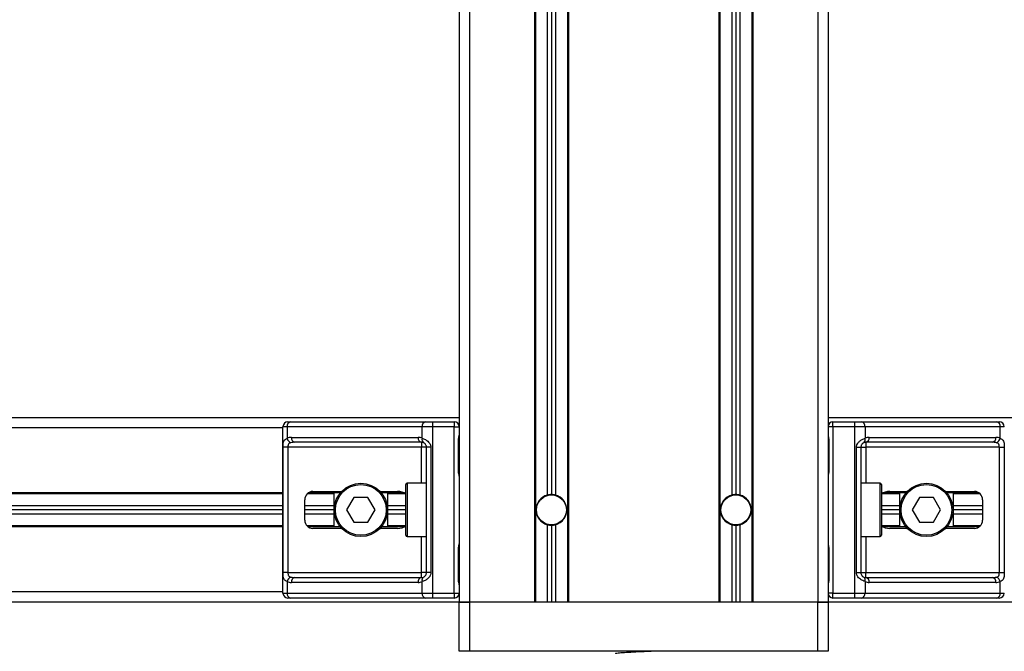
# Model space of a CAD drawing. Header units: millimetres. Extents: x 0 to 420, y 0 to 297.
# Tile 41 of 112: x 99 to 105.26, y 206.21 to 210.22. Entities that reach past the tile are written whole.
import ezdxf

# ---------------------------------------------------------------- set-up
doc = ezdxf.new("R2010")
doc.units = ezdxf.units.MM

msp = doc.modelspace()

# ---------------------------------------------------------------- linework, layer by layer
at = {"color": 7, "linetype": 'Continuous', "lineweight": 25}
for p, q in [((101.79414, 224.75515), (101.79414, 206.52305)), ((101.85925, 224.75515), (101.85925, 206.52305)), ((104.07315, 224.75515), (104.07315, 206.52305)), ((104.13827, 224.75515), (104.13827, 206.52305)), ((102.27208, 221.96825), (102.27208, 206.52305)), ((102.27859, 221.96825), (102.27859, 206.52305)), ((102.35413, 221.96825), (102.35413, 207.20322)), ((102.38017, 221.96825), (102.38017, 207.20676)), ((102.40622, 221.96825), (102.40622, 207.20322)), ((102.48175, 221.96825), (102.48175, 206.52305)), ((102.48826, 221.96825), (102.48826, 206.52305)), ((103.44414, 221.96825), (103.44414, 206.52305)), ((103.45066, 221.96825), (103.45066, 206.52305)), ((103.52619, 221.96825), (103.52619, 207.20322)), ((103.55224, 221.96825), (103.55224, 207.20676)), ((103.57828, 221.96825), (103.57828, 207.20322)), ((103.65381, 221.96825), (103.65381, 206.52305)), ((103.66033, 221.96825), (103.66033, 206.52305)), ((101.79414, 207.69512), (67.67407, 207.69512)), ((138.25834, 207.69512), (104.13827, 207.69512)), ((100.67417, 207.63), (68.79404, 207.63)), ((100.67417, 206.58035), (100.67417, 207.63782)), ((100.70087, 207.63782), (100.67417, 207.63782)), ((101.55907, 207.63782), (100.70087, 207.63782)), ((100.70087, 207.63782), (100.70087, 207.56413)), ((100.70542, 207.66907), (100.72297, 207.66907)), ((100.72297, 207.66907), (101.58117, 207.66907)), ((101.55907, 207.56413), (101.55907, 207.63782)), ((101.62353, 207.63782), (101.55907, 207.63782)), ((101.58117, 207.66907), (101.62353, 207.66907)), ((101.62353, 207.66907), (101.76288, 207.66907)), ((101.62353, 207.66907), (101.62353, 207.63782)), ((101.62353, 207.63782), (101.62353, 206.58035)), ((101.76288, 207.63782), (101.62353, 207.63782)), ((101.76288, 207.66907), (101.76288, 207.63782)), ((101.76288, 206.58035), (101.76288, 207.63782)), ((101.76288, 207.63782), (101.79414, 207.63782)), ((104.16952, 207.63782), (104.13827, 207.63782)), ((104.16952, 207.63782), (104.16952, 207.66907)), ((104.16952, 207.66907), (104.30887, 207.66907)), ((104.16952, 207.63782), (104.16952, 206.58035)), ((104.30887, 207.63782), (104.16952, 207.63782)), ((104.30887, 207.63782), (104.30887, 207.66907)), ((104.30887, 207.66907), (104.35123, 207.66907)), ((104.30887, 206.58035), (104.30887, 207.63782)), ((104.37333, 207.63782), (104.30887, 207.63782)), ((104.35123, 207.66907), (105.20944, 207.66907)), ((104.37333, 207.63782), (104.37333, 207.56413)), ((105.23154, 207.63782), (104.37333, 207.63782)), ((105.20944, 207.66907), (105.22698, 207.66907)), ((105.23154, 207.56413), (105.23154, 207.63782)), ((105.25824, 207.63782), (105.23154, 207.63782)), ((100.72752, 207.5701), (101.53242, 207.5701)), ((104.39999, 207.5701), (105.20488, 207.5701)), ((100.67471, 206.71058), (100.67471, 207.50759)), ((100.70578, 207.50759), (100.67471, 207.50759)), ((101.55452, 207.50759), (100.70578, 207.50759)), ((100.70578, 207.50759), (100.70578, 206.71058)), ((101.55452, 207.53884), (100.74962, 207.53884)), ((101.55452, 207.53884), (101.55452, 207.50759)), ((101.58577, 207.50759), (101.55452, 207.50759)), ((101.55452, 207.27838), (101.55452, 207.50759)), ((101.61363, 207.50759), (101.58577, 207.50759)), ((101.58577, 206.71058), (101.58577, 207.50759)), ((101.61363, 207.50759), (101.61363, 206.71058)), ((101.78935, 207.35652), (101.78935, 207.55187)), ((101.79135, 207.55187), (101.78935, 207.55187)), ((101.79135, 207.35652), (101.79135, 207.55187)), ((104.14106, 207.55187), (104.14106, 207.35652)), ((104.14106, 207.55187), (104.14306, 207.55187)), ((104.14306, 207.55187), (104.14306, 207.35652)), ((104.31877, 206.71058), (104.31877, 207.50759)), ((104.31877, 207.50759), (104.34663, 207.50759)), ((104.34663, 207.50759), (104.34663, 206.71058)), ((104.34663, 207.50759), (104.37789, 207.50759)), ((105.18278, 207.53884), (104.37789, 207.53884)), ((104.37789, 207.53884), (104.37789, 207.50759)), ((105.22663, 207.50759), (104.37789, 207.50759)), ((104.37789, 207.50759), (104.37789, 207.27838)), ((105.22663, 207.50759), (105.2577, 207.50759)), ((105.22663, 206.71058), (105.22663, 207.50759)), ((105.2577, 207.50759), (105.2577, 206.71058)), ((101.79134, 207.35652), (101.78935, 207.35652)), ((104.14106, 207.35652), (104.14306, 207.35652)), ((101.45554, 206.9476), (101.45554, 207.27057)), ((101.58577, 207.27838), (101.46336, 207.27838)), ((101.46336, 207.27838), (101.46336, 206.93979)), ((104.46905, 207.27838), (104.34663, 207.27838)), ((104.46905, 206.93979), (104.46905, 207.27838)), ((104.47686, 207.27057), (104.47686, 206.9476)), ((100.67417, 207.21718), (68.79404, 207.21718)), ((100.67417, 207.21066), (68.79404, 207.21066)), ((100.99974, 207.21066), (100.82714, 207.21066)), ((101.03874, 207.21718), (100.8349, 207.21718)), ((100.86434, 207.22629), (101.04687, 207.22629)), ((100.99974, 207.001), (100.99974, 207.21718)), ((101.12393, 207.18722), (101.07881, 207.10909)), ((101.21415, 207.18722), (101.12393, 207.18722)), ((101.25926, 207.10909), (101.21415, 207.18722)), ((101.29121, 207.22629), (101.4016, 207.22629)), ((101.44323, 207.21718), (101.29934, 207.21718)), ((101.33834, 207.21718), (101.33834, 207.001)), ((101.45421, 207.21066), (101.33834, 207.21066)), ((104.59407, 207.21066), (104.4782, 207.21066)), ((104.63307, 207.21718), (104.48917, 207.21718)), ((104.53081, 207.22629), (104.6412, 207.22629)), ((104.59407, 207.001), (104.59407, 207.21718)), ((104.71825, 207.18722), (104.67314, 207.10909)), ((104.80848, 207.18722), (104.71825, 207.18722)), ((104.85359, 207.10909), (104.80848, 207.18722)), ((104.88553, 207.22629), (105.06806, 207.22629)), ((105.0975, 207.21718), (104.89367, 207.21718)), ((104.93267, 207.21718), (104.93267, 207.001)), ((105.10527, 207.21066), (104.93267, 207.21066)), ((100.67417, 207.13513), (68.79404, 207.13513)), ((100.81225, 207.04397), (100.81225, 207.1742)), ((100.99974, 207.13513), (100.81225, 207.13513)), ((101.45554, 207.13513), (101.33834, 207.13513)), ((104.59407, 207.13513), (104.47686, 207.13513)), ((105.12016, 207.13513), (104.93267, 207.13513)), ((105.12016, 207.1742), (105.12016, 207.04397)), ((100.67417, 207.10909), (68.79404, 207.10909)), ((100.67417, 207.08304), (68.79404, 207.08304)), ((100.99974, 207.10909), (100.81225, 207.10909)), ((100.99974, 207.08304), (100.81225, 207.08304)), ((101.07881, 207.10909), (101.12393, 207.03095)), ((101.21415, 207.03095), (101.25926, 207.10909)), ((101.45554, 207.10909), (101.33834, 207.10909)), ((101.45554, 207.08304), (101.33834, 207.08304)), ((104.59407, 207.10909), (104.47686, 207.10909)), ((104.59407, 207.08304), (104.47686, 207.08304)), ((104.67314, 207.10909), (104.71825, 207.03095)), ((104.80848, 207.03095), (104.85359, 207.10909)), ((105.12016, 207.10909), (104.93267, 207.10909)), ((105.12016, 207.08304), (104.93267, 207.08304)), ((100.67417, 207.00751), (68.79404, 207.00751)), ((100.67417, 207.001), (68.79404, 207.001)), ((100.99974, 207.00751), (100.82714, 207.00751)), ((101.03874, 207.001), (100.8349, 207.001)), ((101.04687, 206.99188), (100.86434, 206.99188)), ((101.12393, 207.03095), (101.21415, 207.03095)), ((101.4016, 206.99188), (101.29121, 206.99188)), ((101.44323, 207.001), (101.29934, 207.001)), ((101.45421, 207.00751), (101.33834, 207.00751)), ((102.35413, 207.01495), (102.35413, 206.52305)), ((102.38017, 207.01141), (102.38017, 206.52305)), ((102.40622, 207.01495), (102.40622, 206.52305)), ((103.52619, 207.01495), (103.52619, 206.52305)), ((103.55224, 207.01141), (103.55224, 206.52305)), ((103.57828, 207.01495), (103.57828, 206.52305)), ((104.59407, 207.00751), (104.4782, 207.00751)), ((104.63307, 207.001), (104.48917, 207.001)), ((104.6412, 206.99188), (104.53081, 206.99188)), ((104.71825, 207.03095), (104.80848, 207.03095)), ((105.06806, 206.99188), (104.88553, 206.99188)), ((105.0975, 207.001), (104.89367, 207.001)), ((105.10527, 207.00751), (104.93267, 207.00751)), ((101.46336, 206.93979), (101.58577, 206.93979)), ((101.55452, 206.71058), (101.55452, 206.93979)), ((104.34663, 206.93979), (104.46905, 206.93979)), ((104.37789, 206.93979), (104.37789, 206.71058)), ((101.78935, 206.66631), (101.78935, 206.86165)), ((101.79135, 206.86165), (101.78935, 206.86165)), ((101.79135, 206.66631), (101.79135, 206.86165)), ((104.14106, 206.86165), (104.14106, 206.66631)), ((104.14106, 206.86165), (104.14306, 206.86165)), ((104.14306, 206.86165), (104.14306, 206.66631)), ((100.70578, 206.71058), (100.67471, 206.71058)), ((100.70578, 206.71058), (101.55452, 206.71058)), ((100.74962, 206.67933), (101.55452, 206.67933)), ((101.58577, 206.71058), (101.55452, 206.71058)), ((101.55452, 206.67933), (101.55452, 206.71058)), ((101.61363, 206.71058), (101.58577, 206.71058)), ((104.31877, 206.71058), (104.34663, 206.71058)), ((104.34663, 206.71058), (104.37789, 206.71058)), ((104.37789, 206.67933), (104.37789, 206.71058)), ((104.37789, 206.71058), (105.22663, 206.71058)), ((104.37789, 206.67933), (105.18278, 206.67933)), ((105.22663, 206.71058), (105.2577, 206.71058)), ((100.70087, 206.65404), (100.70087, 206.58035)), ((101.53242, 206.64807), (100.72752, 206.64807)), ((101.55907, 206.58035), (101.55907, 206.65404)), ((101.79134, 206.66631), (101.78935, 206.66631)), ((104.14106, 206.66631), (104.14306, 206.66631)), ((104.37333, 206.65404), (104.37333, 206.58035)), ((105.20488, 206.64807), (104.39999, 206.64807)), ((105.23154, 206.58035), (105.23154, 206.65404)), ((100.67417, 206.58817), (68.79404, 206.58817)), ((100.67417, 206.58035), (100.70087, 206.58035)), ((100.70087, 206.58035), (101.55907, 206.58035)), ((101.55907, 206.58035), (101.62353, 206.58035)), ((101.62353, 206.58035), (101.76288, 206.58035)), ((101.62353, 206.58035), (101.62353, 206.5491)), ((101.76288, 206.58035), (101.79414, 206.58035)), ((101.76288, 206.58035), (101.76288, 206.5491)), ((104.16952, 206.58035), (104.13827, 206.58035)), ((104.16952, 206.5491), (104.16952, 206.58035)), ((104.16952, 206.58035), (104.30887, 206.58035)), ((104.30887, 206.5491), (104.30887, 206.58035)), ((104.30887, 206.58035), (104.37333, 206.58035)), ((104.37333, 206.58035), (105.23154, 206.58035)), ((105.23154, 206.58035), (105.25824, 206.58035)), ((101.79414, 206.52305), (67.67407, 206.52305)), ((100.72297, 206.5491), (100.70542, 206.5491)), ((101.58117, 206.5491), (100.72297, 206.5491)), ((101.62353, 206.5491), (101.58117, 206.5491)), ((101.76288, 206.5491), (101.62353, 206.5491)), ((101.85925, 206.52305), (101.79414, 206.52305)), ((101.79414, 206.2105), (101.79414, 206.52305)), ((101.79414, 206.52305), (101.85925, 206.52305)), ((102.27208, 206.52305), (101.85925, 206.52305)), ((101.85925, 206.52305), (101.85925, 206.2105)), ((104.07315, 206.52305), (101.85925, 206.52305)), ((103.44414, 206.52305), (102.48826, 206.52305)), ((104.07315, 206.52305), (103.66033, 206.52305)), ((104.13827, 206.52305), (104.07315, 206.52305)), ((104.07315, 206.2105), (104.07315, 206.52305)), ((104.07315, 206.52305), (104.13827, 206.52305)), ((138.25834, 206.52305), (104.13827, 206.52305)), ((104.13827, 206.52305), (104.13827, 206.2105)), ((104.30887, 206.5491), (104.16952, 206.5491)), ((104.35123, 206.5491), (104.30887, 206.5491)), ((105.20944, 206.5491), (104.35123, 206.5491)), ((105.22698, 206.5491), (105.20944, 206.5491)), ((101.85925, 206.2105), (101.79414, 206.2105)), ((104.07315, 206.2105), (101.85925, 206.2105)), ((103.14374, 206.20888), (103.14374, 206.2105)), ((104.13827, 206.2105), (104.07315, 206.2105))]:
    msp.add_line(p, q, dxfattribs=at)
for centre, radius in [((101.16904, 207.10909), 0.1693), ((101.16904, 207.10909), 0.16148), ((104.76337, 207.10909), 0.1693), ((104.76337, 207.10909), 0.16148), ((102.38017, 207.10909), 0.09637), ((102.38017, 207.10909), 0.09507), ((103.55224, 207.10909), 0.09637), ((103.55224, 207.10909), 0.09507)]:
    msp.add_circle(centre, radius, dxfattribs=at)
for centre, radius, start, end in [((100.70542, 207.63782), 0.03126, 90, 180), ((100.72849, 207.64172), 0.0279, 101.421754, 188.049467), ((101.5867, 207.64172), 0.0279, 101.421754, 188.049467), ((101.76288, 207.63782), 0.03126, 0, 90), ((104.16952, 207.63782), 0.03126, 90, 180), ((104.34571, 207.64172), 0.0279, 351.950533, 78.578246), ((105.20391, 207.64172), 0.0279, 351.950533, 78.578246), ((105.22698, 207.63782), 0.03126, 0, 90), ((100.72752, 207.50759), 0.06251, 90, 115.240416), ((100.74031, 207.57219), 0.04026, 191.548508, 244.483993), ((100.75515, 207.56619), 0.0279, 171.950533, 258.578246), ((101.56004, 207.56619), 0.0279, 171.950533, 258.578246), ((101.53242, 207.50759), 0.06251, 64.759584, 90), ((101.58145, 207.55558), 0.02396, 159.089812, 235.390127), ((104.35095, 207.55558), 0.02396, 304.609873, 20.910188), ((104.39999, 207.50759), 0.06251, 90, 115.240416), ((104.37236, 207.56619), 0.0279, 281.421754, 8.049467), ((105.17726, 207.56619), 0.0279, 281.421754, 8.049467), ((105.20488, 207.50759), 0.06251, 64.759584, 90), ((105.1921, 207.57219), 0.04026, 295.516007, 348.451492), ((101.55452, 207.50759), 0.03126, 64.759584, 90), ((104.37789, 207.50759), 0.03126, 90, 115.240416), ((101.46336, 207.27057), 0.00781, 90, 180), ((104.46905, 207.27057), 0.00781, 0, 90), ((100.86434, 207.1742), 0.05209, 90, 180), ((102.38017, 207.10909), 0.09767, 105.46601, 254.53399), ((102.38017, 207.10909), 0.09767, 90, 105.46601), ((102.38017, 207.10909), 0.09767, 74.53399, 90), ((102.38017, 207.10909), 0.09767, 285.46601, 74.53399), ((103.55224, 207.10909), 0.09767, 105.46601, 254.53399), ((103.55224, 207.10909), 0.09767, 90, 105.46601), ((103.55224, 207.10909), 0.09767, 74.53399, 90), ((103.55224, 207.10909), 0.09767, 285.46601, 74.53399), ((105.06806, 207.1742), 0.05209, 0, 90), ((100.86434, 207.04397), 0.05209, 180, 270), ((102.38017, 207.10909), 0.09767, 254.53399, 270), ((102.38017, 207.10909), 0.09767, 270, 285.46601), ((103.55224, 207.10909), 0.09767, 254.53399, 270), ((103.55224, 207.10909), 0.09767, 270, 285.46601), ((105.06806, 207.04397), 0.05209, 270, 0), ((101.46336, 206.9476), 0.00781, 180, 270), ((104.46905, 206.9476), 0.00781, 270, 0), ((100.74031, 206.64598), 0.04026, 115.516007, 168.451492), ((100.75515, 206.65198), 0.0279, 101.421754, 188.049467), ((101.56004, 206.65198), 0.0279, 101.421754, 188.049467), ((101.55452, 206.71058), 0.03126, 270, 295.240416), ((101.58145, 206.66259), 0.02396, 124.609873, 200.910188), ((104.35095, 206.66259), 0.02396, 339.089812, 55.390127), ((104.37789, 206.71058), 0.03126, 244.759584, 270), ((104.37236, 206.65198), 0.0279, 351.950533, 78.578246), ((105.17726, 206.65198), 0.0279, 351.950533, 78.578246), ((105.1921, 206.64598), 0.04026, 11.548508, 64.483993), ((100.72752, 206.71058), 0.06251, 244.759584, 270), ((101.53242, 206.71058), 0.06251, 270, 295.240416), ((104.39999, 206.71058), 0.06251, 244.759584, 270), ((105.20488, 206.71058), 0.06251, 270, 295.240416), ((100.70542, 206.58035), 0.03126, 180, 270), ((100.72849, 206.57645), 0.0279, 171.950533, 258.578246), ((101.5867, 206.57645), 0.0279, 171.950533, 258.578246), ((101.76288, 206.58035), 0.03126, 270, 0), ((104.16952, 206.58035), 0.03126, 180, 270), ((104.34571, 206.57645), 0.0279, 281.421754, 8.049467), ((105.20391, 206.57645), 0.0279, 281.421754, 8.049467), ((105.22698, 206.58035), 0.03126, 270, 0)]:
    msp.add_arc(centre, radius, start, end, dxfattribs=at)
for centre, major_axis, ratio, start_param, end_param in [((100.74962, 207.50759), (0.06251, 0), 0.5, 1.5707963, 2.0113247), ((105.18278, 207.50759), (0.06251, 0), 0.5, 1.130268, 1.5707963), ((101.4016, 207.1742), (-0.07367, 0), 0.7071068, 3.890794, 4.712389), ((104.53081, 207.1742), (0.07367, 0), 0.7071068, 1.5707963, 2.3923913), ((101.4016, 207.04397), (-0.07367, 0), 0.7071068, 1.5707963, 2.3923913), ((104.53081, 207.04397), (0.07367, 0), 0.7071068, 3.890794, 4.712389), ((100.74962, 206.71058), (0.06251, 0), 0.5, 4.2718606, 4.712389), ((105.18278, 206.71058), (0.06251, 0), 0.5, 4.712389, 5.1529173)]:
    msp.add_ellipse(centre, major_axis=major_axis, ratio=ratio, start_param=start_param, end_param=end_param, dxfattribs=at)
for points, knots in [([(100.67471, 207.50759), (100.67472, 207.50945), (100.67475, 207.51713), (100.6751, 207.52532), (100.67633, 207.53644), (100.67876, 207.54711), (100.68626, 207.55817), (100.69585, 207.56208), (100.70087, 207.56413)], [0, 0, 0, 0, 0.0620594, 0.25604, 0.2811965, 0.496867, 0.7368773, 1, 1, 1, 1]), ([(101.55907, 207.56413), (101.5639, 207.56246), (101.57497, 207.55865), (101.59219, 207.54837), (101.60344, 207.53646), (101.61001, 207.52562), (101.6132, 207.51672), (101.61353, 207.50972), (101.61363, 207.50759)], [0, 0, 0, 0, 0.22040235, 0.50500191, 0.69312024, 0.76694286, 0.92883385, 1, 1, 1, 1]), ([(101.78935, 207.55187), (101.78946, 207.55478), (101.78975, 207.56208), (101.79158, 207.5705), (101.7935, 207.5786), (101.79388, 207.58216), (101.79414, 207.58461)], [0, 0, 0, 0, 0.2269894, 0.5690124, 0.702034, 1, 1, 1, 1]), ([(101.79173, 207.55185), (101.79169, 207.556), (101.79158, 207.56627), (101.79444, 207.57697), (101.79388, 207.5835), (101.79377, 207.58472)], [0, 0, 0, 0, 0.3553058, 0.87926, 1, 1, 1, 1]), ([(104.13827, 207.58461), (104.13831, 207.5837), (104.13849, 207.58013), (104.13981, 207.57496), (104.14158, 207.56687), (104.14284, 207.56019), (104.143, 207.55388), (104.14306, 207.55187)], [0, 0, 0, 0, 0.1172575, 0.461179, 0.5069762, 0.8431627, 1, 1, 1, 1]), ([(104.13852, 207.58118), (104.13859, 207.57985), (104.13895, 207.57308), (104.14106, 207.56195), (104.14101, 207.55198), (104.14099, 207.54823)], [0, 0, 0, 0, 0.1322449, 0.6741763, 1, 1, 1, 1]), ([(104.31877, 207.50759), (104.31885, 207.50945), (104.31917, 207.51713), (104.32227, 207.52532), (104.32897, 207.53644), (104.3388, 207.54711), (104.35635, 207.55817), (104.3675, 207.56208), (104.37333, 207.56413)], [0, 0, 0, 0, 0.0620594, 0.25604, 0.2811965, 0.496867, 0.7368773, 1, 1, 1, 1]), ([(105.23154, 207.56413), (105.23579, 207.56246), (105.24554, 207.55865), (105.25319, 207.54837), (105.25609, 207.53646), (105.25728, 207.52562), (105.25765, 207.51672), (105.25769, 207.50972), (105.2577, 207.50759)], [0, 0, 0, 0, 0.22040235, 0.50500191, 0.69312024, 0.76694286, 0.92883385, 1, 1, 1, 1]), ([(100.72297, 207.53586), (100.71973, 207.5349), (100.71427, 207.53329), (100.71023, 207.52931), (100.70773, 207.52509), (100.70617, 207.51949), (100.70581, 207.51261), (100.70578, 207.50852), (100.70578, 207.50759)], [0, 0, 0, 0, 0.273797, 0.4623029, 0.4991581, 0.7049828, 0.9330438, 1, 1, 1, 1]), ([(101.58577, 207.50759), (101.58545, 207.51102), (101.58488, 207.51715), (101.58166, 207.52337), (101.57835, 207.52802), (101.57553, 207.53087), (101.57148, 207.53399), (101.56938, 207.53507), (101.56785, 207.53586)], [0, 0, 0, 0, 0.24595141, 0.43826429, 0.49843058, 0.68293489, 0.7679658, 1, 1, 1, 1]), ([(104.36456, 207.53586), (104.36272, 207.5349), (104.3596, 207.53329), (104.35527, 207.52931), (104.35183, 207.52509), (104.34852, 207.51949), (104.34677, 207.51261), (104.34666, 207.50852), (104.34663, 207.50759)], [0, 0, 0, 0, 0.27379704, 0.46230291, 0.49915809, 0.70498278, 0.93304377, 1, 1, 1, 1]), ([(105.22663, 207.50759), (105.22658, 207.51102), (105.22649, 207.51715), (105.22525, 207.52337), (105.22317, 207.52802), (105.22073, 207.53087), (105.21596, 207.53399), (105.21219, 207.53507), (105.20944, 207.53586)], [0, 0, 0, 0, 0.2459514, 0.4382643, 0.4984306, 0.6829349, 0.7679658, 1, 1, 1, 1]), ([(101.79414, 207.32378), (101.7941, 207.32468), (101.79392, 207.32826), (101.79259, 207.33343), (101.79083, 207.34152), (101.78957, 207.34819), (101.7894, 207.35451), (101.78935, 207.35652)], [0, 0, 0, 0, 0.1172575, 0.461179, 0.5069762, 0.8431627, 1, 1, 1, 1]), ([(101.79389, 207.32721), (101.79382, 207.32853), (101.79346, 207.3353), (101.79134, 207.34643), (101.79139, 207.35641), (101.79141, 207.36015)], [0, 0, 0, 0, 0.1322449, 0.6741763, 1, 1, 1, 1]), ([(104.14306, 207.35652), (104.14294, 207.35361), (104.14266, 207.3463), (104.14083, 207.33789), (104.13891, 207.32978), (104.13853, 207.32623), (104.13827, 207.32378)], [0, 0, 0, 0, 0.2269894, 0.5690124, 0.702034, 1, 1, 1, 1]), ([(104.14068, 207.35654), (104.14072, 207.35239), (104.14083, 207.34212), (104.13797, 207.33142), (104.13853, 207.32489), (104.13863, 207.32367)], [0, 0, 0, 0, 0.3553058, 0.87926, 1, 1, 1, 1]), ([(101.78935, 206.86165), (101.78946, 206.86456), (101.78975, 206.87187), (101.79158, 206.88028), (101.7935, 206.88839), (101.79388, 206.89194), (101.79414, 206.8944)], [0, 0, 0, 0, 0.2269894, 0.5690124, 0.702034, 1, 1, 1, 1]), ([(101.79173, 206.86163), (101.79169, 206.86578), (101.79158, 206.87605), (101.79444, 206.88676), (101.79388, 206.89328), (101.79377, 206.8945)], [0, 0, 0, 0, 0.35530576, 0.87926001, 1, 1, 1, 1]), ([(104.13827, 206.8944), (104.13831, 206.89349), (104.13849, 206.88992), (104.13981, 206.88474), (104.14158, 206.87665), (104.14284, 206.86998), (104.143, 206.86366), (104.14306, 206.86165)], [0, 0, 0, 0, 0.1172575, 0.461179, 0.5069762, 0.8431627, 1, 1, 1, 1]), ([(104.13852, 206.89097), (104.13859, 206.88964), (104.13895, 206.88287), (104.14106, 206.87174), (104.14101, 206.86176), (104.14099, 206.85802)], [0, 0, 0, 0, 0.1322449, 0.6741763, 1, 1, 1, 1]), ([(100.70087, 206.65404), (100.69661, 206.65571), (100.68687, 206.65952), (100.67921, 206.66981), (100.67632, 206.68171), (100.67513, 206.69255), (100.67475, 206.70145), (100.67472, 206.70845), (100.67471, 206.71058)], [0, 0, 0, 0, 0.22040235, 0.50500191, 0.69312024, 0.76694286, 0.92883385, 1, 1, 1, 1]), ([(100.70578, 206.71058), (100.70583, 206.70715), (100.70591, 206.70103), (100.70715, 206.6948), (100.70924, 206.69015), (100.71167, 206.68731), (100.71645, 206.68418), (100.72021, 206.6831), (100.72297, 206.68231)], [0, 0, 0, 0, 0.2459514, 0.4382643, 0.4984306, 0.6829349, 0.7679658, 1, 1, 1, 1]), ([(101.61363, 206.71058), (101.61356, 206.70872), (101.61324, 206.70104), (101.61014, 206.69285), (101.60344, 206.68173), (101.59361, 206.67106), (101.57606, 206.66), (101.56491, 206.65609), (101.55907, 206.65404)], [0, 0, 0, 0, 0.0620594, 0.25604, 0.2811965, 0.496867, 0.7368773, 1, 1, 1, 1]), ([(101.56785, 206.68231), (101.56969, 206.68327), (101.57281, 206.68488), (101.57714, 206.68886), (101.58057, 206.69308), (101.58389, 206.69868), (101.58563, 206.70556), (101.58575, 206.70965), (101.58577, 206.71058)], [0, 0, 0, 0, 0.27379704, 0.46230291, 0.49915809, 0.70498278, 0.93304377, 1, 1, 1, 1]), ([(104.37333, 206.65404), (104.3685, 206.65571), (104.35744, 206.65952), (104.34022, 206.66981), (104.32897, 206.68171), (104.3224, 206.69255), (104.3192, 206.70145), (104.31887, 206.70845), (104.31877, 206.71058)], [0, 0, 0, 0, 0.22040235, 0.50500191, 0.69312024, 0.76694286, 0.92883385, 1, 1, 1, 1]), ([(104.34663, 206.71058), (104.34696, 206.70715), (104.34753, 206.70103), (104.35075, 206.6948), (104.35406, 206.69015), (104.35688, 206.68731), (104.36093, 206.68418), (104.36303, 206.6831), (104.36456, 206.68231)], [0, 0, 0, 0, 0.24595141, 0.43826429, 0.49843058, 0.68293489, 0.7679658, 1, 1, 1, 1]), ([(105.20944, 206.68231), (105.21268, 206.68327), (105.21814, 206.68488), (105.22218, 206.68886), (105.22468, 206.69308), (105.22624, 206.69868), (105.2266, 206.70556), (105.22662, 206.70965), (105.22663, 206.71058)], [0, 0, 0, 0, 0.273797, 0.4623029, 0.4991581, 0.7049828, 0.9330438, 1, 1, 1, 1]), ([(105.2577, 206.71058), (105.25769, 206.70872), (105.25766, 206.70104), (105.25731, 206.69285), (105.25607, 206.68173), (105.25365, 206.67106), (105.24614, 206.66), (105.23655, 206.65609), (105.23154, 206.65404)], [0, 0, 0, 0, 0.0620594, 0.25604, 0.2811965, 0.496867, 0.7368773, 1, 1, 1, 1]), ([(101.79414, 206.63356), (101.7941, 206.63447), (101.79392, 206.63804), (101.79259, 206.64322), (101.79083, 206.6513), (101.78957, 206.65798), (101.7894, 206.6643), (101.78935, 206.66631)], [0, 0, 0, 0, 0.1172575, 0.461179, 0.5069762, 0.8431627, 1, 1, 1, 1]), ([(101.79389, 206.63699), (101.79382, 206.63832), (101.79346, 206.64509), (101.79134, 206.65622), (101.79139, 206.66619), (101.79141, 206.66994)], [0, 0, 0, 0, 0.1322449, 0.6741763, 1, 1, 1, 1]), ([(104.14306, 206.66631), (104.14294, 206.66339), (104.14266, 206.65609), (104.14083, 206.64767), (104.13891, 206.63957), (104.13853, 206.63602), (104.13827, 206.63356)], [0, 0, 0, 0, 0.2269894, 0.5690124, 0.702034, 1, 1, 1, 1]), ([(104.14068, 206.66632), (104.14072, 206.66217), (104.14083, 206.65191), (104.13797, 206.6412), (104.13853, 206.63467), (104.13863, 206.63345)], [0, 0, 0, 0, 0.3553058, 0.87926, 1, 1, 1, 1]), ([(103.02799, 206.2105), (103.00844, 206.20957), (102.96649, 206.20758), (102.90008, 206.20433), (102.84045, 206.20151), (102.80088, 206.19815), (102.78322, 206.1958), (102.78718, 206.19463), (102.78771, 206.19447)], [0, 0, 0, 0, 0.1751641, 0.375954, 0.5690694, 0.7698149, 0.9688007, 1, 1, 1, 1])]:
    msp.add_open_spline(points, degree=3, knots=knots, dxfattribs=at)

doc.saveas('drawing.dxf')
